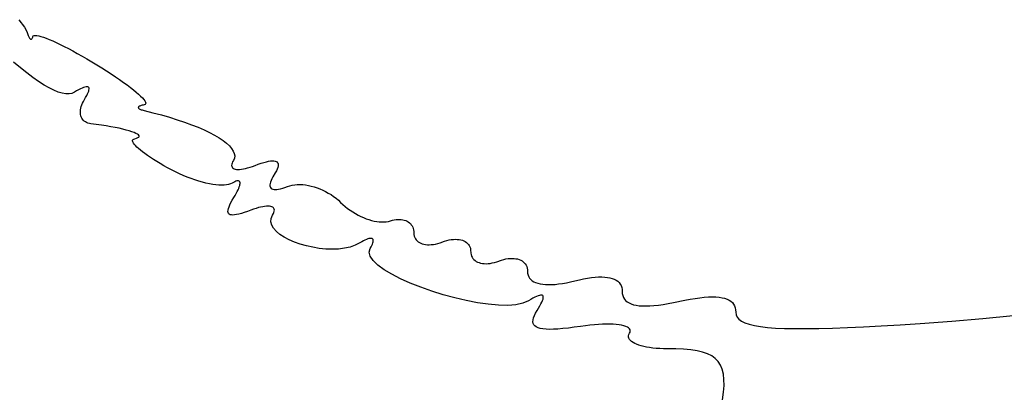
# Model space of a CAD drawing. Header units: metres. Extents: x 7 to 471, y 42 to 513.
# Tile 9 of 85: x 93.2 to 111.54, y 133.47 to 140.54. Entities that reach past the tile are written whole.
import ezdxf

# ---------------------------------------------------------------- set-up
doc = ezdxf.new("R2010")
doc.units = ezdxf.units.M

msp = doc.modelspace()

# ---------------------------------------------------------------- linework, layer by layer
for p, q in [((93.1823, 140.536), (93.2841, 140.4)), ((93.2841, 140.4), (93.3288, 140.317)), ((93.3288, 140.317), (93.3346, 140.296)), ((93.3346, 140.296), (93.3405, 140.277)), ((93.3405, 140.277), (93.3466, 140.259)), ((93.3466, 140.259), (93.3528, 140.243)), ((93.3528, 140.243), (93.3591, 140.228)), ((93.3591, 140.228), (93.3654, 140.215)), ((93.3654, 140.215), (93.3718, 140.204)), ((93.3718, 140.204), (93.3781, 140.194)), ((93.3781, 140.194), (93.3844, 140.187)), ((93.3844, 140.187), (93.3905, 140.181)), ((93.3905, 140.181), (93.3966, 140.176)), ((93.3966, 140.176), (93.4026, 140.174)), ((93.414, 140.175), (93.4194, 140.178)), ((93.4194, 140.178), (93.4245, 140.183)), ((93.4245, 140.183), (93.4294, 140.191)), ((93.4294, 140.191), (93.4339, 140.2)), ((93.4339, 140.2), (93.4382, 140.211)), ((93.4382, 140.211), (93.442, 140.224)), ((93.442, 140.224), (93.4494, 140.236)), ((93.4494, 140.236), (93.4642, 140.242)), ((93.4642, 140.242), (93.4861, 140.244)), ((93.4861, 140.244), (93.5147, 140.242)), ((93.5147, 140.242), (93.5497, 140.235)), ((93.5497, 140.235), (93.5908, 140.224)), ((93.5908, 140.224), (93.6377, 140.209)), ((93.6377, 140.209), (93.6901, 140.19)), ((93.6901, 140.19), (93.7476, 140.166)), ((93.4026, 140.174), (93.4084, 140.174)), ((93.4084, 140.174), (93.414, 140.175)), ((93.7476, 140.166), (93.81, 140.14)), ((93.81, 140.14), (93.877, 140.109)), ((93.877, 140.109), (93.9482, 140.075)), ((93.9482, 140.075), (94.0233, 140.038)), ((94.0233, 140.038), (94.1021, 139.997)), ((94.1021, 139.997), (94.1841, 139.954)), ((94.1841, 139.954), (94.2691, 139.908)), ((94.2691, 139.908), (94.3567, 139.859)), ((94.3567, 139.859), (94.4468, 139.807)), ((93.2085, 139.639), (93.0829, 139.744)), ((93.328, 139.544), (93.2085, 139.639)), ((94.4468, 139.807), (94.5388, 139.753)), ((94.5388, 139.753), (94.6326, 139.696)), ((94.6326, 139.696), (94.7254, 139.639)), ((94.7254, 139.639), (94.8145, 139.583)), ((93.4414, 139.459), (93.328, 139.544)), ((93.5486, 139.384), (93.4414, 139.459)), ((94.8145, 139.583), (94.8996, 139.527)), ((94.8996, 139.527), (94.9806, 139.473)), ((94.9806, 139.473), (95.057, 139.421)), ((93.6493, 139.32), (93.5486, 139.384)), ((93.7436, 139.266), (93.6493, 139.32)), ((93.8313, 139.222), (93.7436, 139.266)), ((94.3582, 139.263), (94.3272, 139.248)), ((94.386, 139.274), (94.3582, 139.263)), ((94.4105, 139.282), (94.386, 139.274)), ((94.4317, 139.287), (94.4105, 139.282)), ((94.4495, 139.288), (94.4317, 139.287)), ((94.4641, 139.286), (94.4495, 139.288)), ((94.4753, 139.281), (94.4641, 139.286)), ((94.4831, 139.273), (94.4753, 139.281)), ((94.4876, 139.261), (94.4831, 139.273)), ((94.4887, 139.246), (94.4876, 139.261)), ((95.057, 139.421), (95.1288, 139.37)), ((95.1288, 139.37), (95.1957, 139.322)), ((95.1957, 139.322), (95.2575, 139.275)), ((95.2575, 139.275), (95.3139, 139.231)), ((93.9124, 139.189), (93.8313, 139.222)), ((93.9867, 139.167), (93.9124, 139.189)), ((94.0542, 139.155), (93.9867, 139.167)), ((94.1146, 139.154), (94.0542, 139.155)), ((94.168, 139.164), (94.1146, 139.154)), ((94.2142, 139.185), (94.168, 139.164)), ((94.2552, 139.209), (94.2142, 139.185)), ((94.2928, 139.23), (94.2552, 139.209)), ((94.3272, 139.248), (94.2928, 139.23)), ((94.4016, 139.049), (94.4242, 139.087)), ((94.4242, 139.087), (94.4435, 139.122)), ((94.4435, 139.122), (94.4593, 139.153)), ((94.4593, 139.153), (94.4718, 139.181)), ((94.4718, 139.181), (94.4808, 139.206)), ((94.4808, 139.206), (94.4864, 139.227)), ((94.4864, 139.227), (94.4887, 139.246)), ((95.3139, 139.231), (95.3648, 139.189)), ((95.3648, 139.189), (95.4098, 139.15)), ((95.4098, 139.15), (95.4487, 139.114)), ((95.4487, 139.114), (95.4814, 139.081)), ((95.4814, 139.081), (95.5075, 139.051)), ((94.3334, 138.887), (94.3414, 138.918)), ((94.3414, 138.918), (94.3522, 138.95)), ((94.3522, 138.95), (94.3658, 138.983)), ((94.3658, 138.983), (94.3823, 139.016)), ((94.3823, 139.016), (94.4016, 139.049)), ((95.4067, 138.907), (95.4056, 138.902)), ((95.4056, 138.902), (95.4067, 138.896)), ((95.4099, 138.913), (95.4067, 138.907)), ((95.4067, 138.896), (95.4099, 138.89)), ((95.4154, 138.919), (95.4099, 138.913)), ((95.423, 138.924), (95.4154, 138.919)), ((95.4328, 138.929), (95.423, 138.924)), ((95.4448, 138.934), (95.4328, 138.929)), ((95.459, 138.939), (95.4448, 138.934)), ((95.4753, 138.944), (95.459, 138.939)), ((95.4939, 138.948), (95.4753, 138.944)), ((95.5146, 138.952), (95.4939, 138.948)), ((95.5075, 139.051), (95.5269, 139.025)), ((95.5324, 138.958), (95.5146, 138.952)), ((95.5269, 139.025), (95.5394, 139.002)), ((95.5423, 138.968), (95.5324, 138.958)), ((95.5394, 139.002), (95.5446, 138.983)), ((95.5446, 138.983), (95.5423, 138.968)), ((94.3256, 138.828), (94.3281, 138.857)), ((94.3257, 138.8), (94.3256, 138.828)), ((94.3284, 138.774), (94.3257, 138.8)), ((94.3281, 138.857), (94.3334, 138.887)), ((94.3337, 138.748), (94.3284, 138.774)), ((94.3417, 138.725), (94.3337, 138.748)), ((94.3521, 138.703), (94.3417, 138.725)), ((95.4099, 138.89), (95.4154, 138.884)), ((95.4154, 138.884), (95.423, 138.878)), ((95.423, 138.878), (95.4328, 138.872)), ((95.4328, 138.872), (95.4448, 138.867)), ((95.4448, 138.867), (95.459, 138.861)), ((95.459, 138.861), (95.4753, 138.855)), ((95.4753, 138.855), (95.4939, 138.85)), ((95.4939, 138.85), (95.5146, 138.845)), ((95.5146, 138.845), (95.679, 138.805)), ((95.679, 138.805), (95.837, 138.763)), ((95.837, 138.763), (95.9882, 138.72)), ((95.9882, 138.72), (96.1323, 138.675)), ((94.3651, 138.682), (94.3521, 138.703)), ((94.3806, 138.663), (94.3651, 138.682)), ((94.3985, 138.647), (94.3806, 138.663)), ((94.4188, 138.632), (94.3985, 138.647)), ((94.4415, 138.62), (94.4188, 138.632)), ((94.4666, 138.61), (94.4415, 138.62)), ((94.494, 138.603), (94.4666, 138.61)), ((94.5236, 138.598), (94.494, 138.603)), ((94.6226, 138.585), (94.5236, 138.598)), ((94.7173, 138.572), (94.6226, 138.585)), ((94.8074, 138.558), (94.7173, 138.572)), ((94.8927, 138.544), (94.8074, 138.558)), ((94.9728, 138.529), (94.8927, 138.544)), ((95.0474, 138.514), (94.9728, 138.529)), ((96.1323, 138.675), (96.269, 138.628)), ((96.269, 138.628), (96.3978, 138.581)), ((96.3978, 138.581), (96.5184, 138.533)), ((96.5184, 138.533), (96.6304, 138.484)), ((95.1162, 138.498), (95.0474, 138.514)), ((95.1788, 138.482), (95.1162, 138.498)), ((95.2351, 138.467), (95.1788, 138.482)), ((95.2845, 138.451), (95.2351, 138.467)), ((95.3269, 138.435), (95.2845, 138.451)), ((95.3619, 138.42), (95.3269, 138.435)), ((95.3892, 138.405), (95.3619, 138.42)), ((95.4085, 138.391), (95.3892, 138.405)), ((95.3991, 138.34), (95.4151, 138.352)), ((95.4194, 138.377), (95.4085, 138.391)), ((95.4151, 138.352), (95.4217, 138.364)), ((95.4217, 138.364), (95.4194, 138.377)), ((96.6304, 138.484), (96.7336, 138.434)), ((96.7336, 138.434), (96.8274, 138.384)), ((96.8274, 138.384), (96.9117, 138.334)), ((95.2998, 138.278), (95.3005, 138.293)), ((95.3047, 138.26), (95.2998, 138.278)), ((95.3005, 138.293), (95.307, 138.305)), ((95.3152, 138.24), (95.3047, 138.26)), ((95.307, 138.305), (95.3195, 138.314)), ((95.3311, 138.218), (95.3152, 138.24)), ((95.3195, 138.314), (95.3382, 138.321)), ((95.3521, 138.193), (95.3311, 138.218)), ((95.3382, 138.321), (95.3736, 138.33)), ((95.3782, 138.166), (95.3521, 138.193)), ((95.3736, 138.33), (95.3991, 138.34)), ((95.4091, 138.138), (95.3782, 138.166)), ((96.9117, 138.334), (96.9859, 138.285)), ((96.9859, 138.285), (97.0498, 138.235)), ((97.0498, 138.235), (97.103, 138.186)), ((97.103, 138.186), (97.1451, 138.138)), ((95.4447, 138.107), (95.4091, 138.138)), ((95.4849, 138.076), (95.4447, 138.107)), ((95.5295, 138.042), (95.4849, 138.076)), ((95.5783, 138.007), (95.5295, 138.042)), ((95.6312, 137.971), (95.5783, 138.007)), ((97.1451, 138.138), (97.1758, 138.091)), ((97.1758, 138.091), (97.1947, 138.045)), ((97.1947, 138.045), (97.2015, 138)), ((97.2015, 138), (97.1958, 137.956)), ((95.688, 137.934), (95.6312, 137.971)), ((95.7485, 137.896), (95.688, 137.934)), ((95.8126, 137.857), (95.7485, 137.896)), ((95.8802, 137.818), (95.8126, 137.857)), ((95.951, 137.778), (95.8802, 137.818)), ((97.1468, 137.844), (97.1449, 137.824)), ((97.1449, 137.824), (97.147, 137.807)), ((97.1527, 137.865), (97.1468, 137.844)), ((97.147, 137.807), (97.153, 137.792)), ((97.1628, 137.889), (97.1527, 137.865)), ((97.153, 137.792), (97.1627, 137.779)), ((97.1772, 137.915), (97.1628, 137.889)), ((97.1958, 137.956), (97.1772, 137.915)), ((97.4871, 137.79), (97.5337, 137.806)), ((97.5337, 137.806), (97.5826, 137.824)), ((97.5826, 137.824), (97.6416, 137.845)), ((97.6416, 137.845), (97.6962, 137.864)), ((97.6962, 137.864), (97.7465, 137.88)), ((97.7465, 137.88), (97.7923, 137.892)), ((97.7923, 137.892), (97.8338, 137.901)), ((97.8338, 137.901), (97.871, 137.907)), ((97.871, 137.907), (97.9037, 137.909)), ((97.9037, 137.909), (97.9321, 137.908)), ((97.9321, 137.908), (97.9562, 137.905)), ((97.9562, 137.905), (97.9759, 137.897)), ((97.9759, 137.897), (97.9913, 137.887)), ((97.9913, 137.887), (98.0023, 137.873)), ((98.0023, 137.873), (98.009, 137.857)), ((98.0095, 137.813), (98.0033, 137.786)), ((98.009, 137.857), (98.0114, 137.836)), ((98.0114, 137.836), (98.0095, 137.813)), ((96.0238, 137.739), (95.951, 137.778)), ((96.0972, 137.702), (96.0238, 137.739)), ((96.1708, 137.668), (96.0972, 137.702)), ((96.2443, 137.635), (96.1708, 137.668)), ((96.3174, 137.605), (96.2443, 137.635)), ((97.1627, 137.779), (97.1761, 137.769)), ((97.1761, 137.769), (97.193, 137.76)), ((97.193, 137.76), (97.2133, 137.754)), ((97.2133, 137.754), (97.237, 137.75)), ((97.237, 137.75), (97.2639, 137.749)), ((97.2639, 137.749), (97.2939, 137.75)), ((97.2939, 137.75), (97.327, 137.753)), ((97.327, 137.753), (97.3629, 137.759)), ((97.3629, 137.759), (97.4017, 137.767)), ((97.4017, 137.767), (97.4431, 137.777)), ((97.4431, 137.777), (97.4871, 137.79)), ((97.9132, 137.61), (97.8948, 137.575)), ((97.9588, 137.687), (97.9132, 137.61)), ((97.9779, 137.723), (97.9588, 137.687)), ((97.9927, 137.756), (97.9779, 137.723)), ((98.0033, 137.786), (97.9927, 137.756)), ((96.3898, 137.578), (96.3174, 137.605)), ((96.4612, 137.553), (96.3898, 137.578)), ((96.5312, 137.531), (96.4612, 137.553)), ((96.5996, 137.511), (96.5312, 137.531)), ((96.666, 137.494), (96.5996, 137.511)), ((96.7301, 137.48), (96.666, 137.494)), ((96.7916, 137.469), (96.7301, 137.48)), ((96.8502, 137.46), (96.7916, 137.469)), ((96.9056, 137.455), (96.8502, 137.46)), ((96.9574, 137.453), (96.9056, 137.455)), ((97.0053, 137.454), (96.9574, 137.453)), ((97.0491, 137.459), (97.0053, 137.454)), ((97.0884, 137.466), (97.0491, 137.459)), ((97.1228, 137.478), (97.0884, 137.466)), ((97.1522, 137.492), (97.1228, 137.478)), ((97.1787, 137.508), (97.1522, 137.492)), ((97.2026, 137.52), (97.1787, 137.508)), ((97.224, 137.529), (97.2026, 137.52)), ((97.2428, 137.534), (97.224, 137.529)), ((97.259, 137.537), (97.2428, 137.534)), ((97.2726, 137.536), (97.259, 137.537)), ((97.2836, 137.532), (97.2726, 137.536)), ((97.292, 137.525), (97.2836, 137.532)), ((97.2872, 137.423), (97.2946, 137.447)), ((97.2978, 137.515), (97.292, 137.525)), ((97.2946, 137.447), (97.2994, 137.468)), ((97.3009, 137.502), (97.2978, 137.515)), ((97.2994, 137.468), (97.3015, 137.486)), ((97.3015, 137.486), (97.3009, 137.502)), ((97.862, 137.487), (97.8584, 137.463)), ((97.8584, 137.463), (97.8586, 137.442)), ((97.8586, 137.442), (97.8623, 137.424)), ((97.8692, 137.514), (97.862, 137.487)), ((97.8623, 137.424), (97.8697, 137.409)), ((97.8802, 137.543), (97.8692, 137.514)), ((97.8948, 137.575), (97.8802, 137.543)), ((98.1387, 137.414), (98.1848, 137.431)), ((98.1848, 137.431), (98.2274, 137.445)), ((98.2274, 137.445), (98.2724, 137.456)), ((98.2724, 137.456), (98.3194, 137.463)), ((98.3194, 137.463), (98.3681, 137.467)), ((98.3681, 137.467), (98.4184, 137.467)), ((98.4184, 137.467), (98.4699, 137.465)), ((98.4699, 137.465), (98.5224, 137.459)), ((98.5224, 137.459), (98.5756, 137.45)), ((98.5756, 137.45), (98.6293, 137.438)), ((98.6293, 137.438), (98.6832, 137.423)), ((97.1867, 137.225), (97.2102, 137.264)), ((97.2102, 137.264), (97.231, 137.301)), ((97.231, 137.301), (97.2491, 137.335)), ((97.2491, 137.335), (97.2645, 137.367)), ((97.2645, 137.367), (97.2772, 137.396)), ((97.2772, 137.396), (97.2872, 137.423)), ((97.8697, 137.409), (97.8807, 137.396)), ((97.8807, 137.396), (97.8952, 137.387)), ((97.8952, 137.387), (97.9134, 137.38)), ((97.9134, 137.38), (97.9351, 137.376)), ((97.9351, 137.376), (97.9603, 137.375)), ((97.9603, 137.375), (97.989, 137.377)), ((97.989, 137.377), (98.0212, 137.382)), ((98.0212, 137.382), (98.0569, 137.39)), ((98.0569, 137.39), (98.0961, 137.401)), ((98.0961, 137.401), (98.1387, 137.414)), ((98.6832, 137.423), (98.7371, 137.406)), ((98.7371, 137.406), (98.7906, 137.386)), ((98.7906, 137.386), (98.8436, 137.363)), ((98.8436, 137.363), (98.8957, 137.337)), ((98.8957, 137.337), (98.9467, 137.309)), ((98.9467, 137.309), (98.9964, 137.279)), ((98.9964, 137.279), (99.0445, 137.246)), ((99.0445, 137.246), (99.0907, 137.211)), ((97.096, 137.053), (97.1119, 137.09)), ((97.1119, 137.09), (97.1323, 137.131)), ((97.1323, 137.131), (97.1573, 137.176)), ((97.1573, 137.176), (97.1867, 137.225)), ((97.7591, 137.061), (97.7232, 137.055)), ((97.7922, 137.064), (97.7591, 137.061)), ((97.8222, 137.065), (97.7922, 137.064)), ((97.8491, 137.063), (97.8222, 137.065)), ((97.8728, 137.06), (97.8491, 137.063)), ((97.8931, 137.054), (97.8728, 137.06)), ((99.0907, 137.211), (99.1348, 137.174)), ((99.1348, 137.174), (99.1764, 137.134)), ((99.1764, 137.134), (99.2178, 137.095)), ((99.2178, 137.095), (99.2613, 137.057)), ((99.2613, 137.057), (99.3064, 137.021)), ((97.0764, 136.967), (97.0782, 136.991)), ((97.0794, 136.946), (97.0764, 136.967)), ((97.0782, 136.991), (97.0848, 137.02)), ((97.0871, 136.929), (97.0794, 136.946)), ((97.0848, 137.02), (97.096, 137.053)), ((97.0997, 136.916), (97.0871, 136.929)), ((97.1173, 136.906), (97.0997, 136.916)), ((97.1398, 136.901), (97.1173, 136.906)), ((97.1672, 136.899), (97.1398, 136.901)), ((97.1998, 136.901), (97.1672, 136.899)), ((97.2374, 136.907), (97.1998, 136.901)), ((97.2802, 136.916), (97.2374, 136.907)), ((97.3281, 136.93), (97.2802, 136.916)), ((97.3813, 136.946), (97.3281, 136.93)), ((97.4398, 136.967), (97.3813, 136.946)), ((97.5035, 136.99), (97.4398, 136.967)), ((97.5524, 137.008), (97.5035, 136.99)), ((97.599, 137.024), (97.5524, 137.008)), ((97.643, 137.037), (97.599, 137.024)), ((97.6844, 137.047), (97.643, 137.037)), ((97.7232, 137.055), (97.6844, 137.047)), ((97.8818, 136.836), (97.9089, 136.899)), ((97.91, 137.045), (97.8931, 137.054)), ((97.9089, 136.899), (97.9233, 136.925)), ((97.9234, 137.035), (97.91, 137.045)), ((97.9233, 136.925), (97.9334, 136.949)), ((97.9331, 137.022), (97.9234, 137.035)), ((97.9391, 137.007), (97.9331, 137.022)), ((97.9334, 136.949), (97.9393, 136.97)), ((97.9412, 136.989), (97.9391, 137.007)), ((97.9393, 136.97), (97.9412, 136.989)), ((99.3064, 137.021), (99.3531, 136.987)), ((99.3531, 136.987), (99.401, 136.956)), ((99.401, 136.956), (99.4499, 136.926)), ((99.4499, 136.926), (99.4996, 136.899)), ((99.4996, 136.899), (99.5498, 136.874)), ((99.5498, 136.874), (99.6002, 136.851)), ((97.877, 136.774), (97.8818, 136.836)), ((97.8927, 136.712), (97.877, 136.774)), ((97.9271, 136.652), (97.8927, 136.712)), ((99.6002, 136.851), (99.6507, 136.831)), ((99.6507, 136.831), (99.701, 136.814)), ((99.701, 136.814), (99.7508, 136.799)), ((99.7508, 136.799), (99.8, 136.787)), ((99.8, 136.787), (99.8481, 136.779)), ((99.8481, 136.779), (99.8952, 136.773)), ((99.8952, 136.773), (99.9407, 136.77)), ((99.9407, 136.77), (99.9846, 136.77)), ((99.9846, 136.77), (100.027, 136.773)), ((100.027, 136.773), (100.066, 136.78)), ((100.066, 136.78), (100.104, 136.791)), ((100.104, 136.791), (100.14, 136.801)), ((100.14, 136.801), (100.175, 136.809)), ((100.175, 136.809), (100.209, 136.815)), ((100.209, 136.815), (100.242, 136.818)), ((100.242, 136.818), (100.274, 136.818)), ((100.274, 136.818), (100.305, 136.816)), ((100.305, 136.816), (100.334, 136.812)), ((100.334, 136.812), (100.362, 136.805)), ((100.362, 136.805), (100.388, 136.796)), ((100.388, 136.796), (100.413, 136.785)), ((100.413, 136.785), (100.436, 136.771)), ((100.436, 136.771), (100.457, 136.756)), ((100.457, 136.756), (100.476, 136.739)), ((100.476, 136.739), (100.493, 136.719)), ((100.493, 136.719), (100.507, 136.698)), ((100.507, 136.698), (100.519, 136.675)), ((97.9783, 136.595), (97.9271, 136.652)), ((98.0446, 136.54), (97.9783, 136.595)), ((98.1241, 136.488), (98.0446, 136.54)), ((100.519, 136.675), (100.529, 136.65)), ((100.529, 136.65), (100.536, 136.624)), ((100.536, 136.624), (100.54, 136.595)), ((100.54, 136.595), (100.542, 136.566)), ((100.542, 136.566), (100.543, 136.536)), ((100.543, 136.536), (100.549, 136.508)), ((100.549, 136.508), (100.557, 136.483)), ((98.215, 136.44), (98.1241, 136.488)), ((98.3155, 136.397), (98.215, 136.44)), ((98.4238, 136.358), (98.3155, 136.397)), ((98.538, 136.326), (98.4238, 136.358)), ((98.6564, 136.299), (98.538, 136.326)), ((99.4487, 136.336), (99.3521, 136.303)), ((99.5348, 136.38), (99.4487, 136.336)), ((99.5687, 136.401), (99.5348, 136.38)), ((99.6003, 136.418), (99.5687, 136.401)), ((99.6295, 136.433), (99.6003, 136.418)), ((99.6564, 136.445), (99.6295, 136.433)), ((99.6807, 136.454), (99.6564, 136.445)), ((99.7027, 136.46), (99.6807, 136.454)), ((99.7221, 136.464), (99.7027, 136.46)), ((99.7389, 136.465), (99.7221, 136.464)), ((99.7531, 136.464), (99.7389, 136.465)), ((99.7432, 136.309), (99.7572, 136.335)), ((99.7647, 136.46), (99.7531, 136.464)), ((99.7572, 136.335), (99.7683, 136.359)), ((99.7736, 136.453), (99.7647, 136.46)), ((99.7683, 136.359), (99.7764, 136.381)), ((99.7798, 136.444), (99.7736, 136.453)), ((99.7764, 136.381), (99.7815, 136.401)), ((99.7832, 136.432), (99.7798, 136.444)), ((99.7815, 136.401), (99.7838, 136.418)), ((99.7838, 136.418), (99.7832, 136.432)), ((100.557, 136.483), (100.569, 136.459)), ((100.569, 136.459), (100.583, 136.437)), ((100.583, 136.437), (100.601, 136.418)), ((100.601, 136.418), (100.621, 136.401)), ((100.621, 136.401), (100.644, 136.386)), ((100.644, 136.386), (100.669, 136.373)), ((100.669, 136.373), (100.697, 136.363)), ((100.697, 136.363), (100.727, 136.355)), ((100.727, 136.355), (100.759, 136.35)), ((100.759, 136.35), (100.793, 136.346)), ((100.793, 136.346), (100.828, 136.346)), ((100.828, 136.346), (100.865, 136.348)), ((100.865, 136.348), (100.904, 136.352)), ((100.904, 136.352), (100.944, 136.36)), ((100.944, 136.36), (100.985, 136.369)), ((100.985, 136.369), (101.028, 136.382)), ((101.028, 136.382), (101.114, 136.413)), ((101.114, 136.413), (101.156, 136.425)), ((101.156, 136.425), (101.198, 136.435)), ((101.198, 136.435), (101.238, 136.442)), ((101.238, 136.442), (101.276, 136.446)), ((101.276, 136.446), (101.313, 136.448)), ((101.313, 136.448), (101.349, 136.447)), ((101.349, 136.447), (101.383, 136.444)), ((101.383, 136.444), (101.415, 136.438)), ((101.415, 136.438), (101.445, 136.429)), ((101.445, 136.429), (101.472, 136.419)), ((101.472, 136.419), (101.498, 136.405)), ((101.498, 136.405), (101.52, 136.39)), ((101.52, 136.39), (101.541, 136.372)), ((101.541, 136.372), (101.558, 136.352)), ((101.558, 136.352), (101.573, 136.33)), ((101.573, 136.33), (101.585, 136.306)), ((98.7771, 136.279), (98.6564, 136.299)), ((98.8984, 136.267), (98.7771, 136.279)), ((99.0183, 136.263), (98.8984, 136.267)), ((99.1351, 136.267), (99.0183, 136.263)), ((99.247, 136.28), (99.1351, 136.267)), ((99.3521, 136.303), (99.247, 136.28)), ((99.7048, 136.208), (99.726, 136.279)), ((99.7238, 136.131), (99.7048, 136.208)), ((99.726, 136.279), (99.7432, 136.309)), ((101.585, 136.306), (101.593, 136.28)), ((101.593, 136.28), (101.598, 136.251)), ((101.598, 136.251), (101.602, 136.191)), ((101.602, 136.191), (101.607, 136.162)), ((101.607, 136.162), (101.615, 136.136)), ((99.7793, 136.05), (99.7238, 136.131)), ((99.8676, 135.966), (99.7793, 136.05)), ((99.9848, 135.882), (99.8676, 135.966)), ((101.615, 136.136), (101.627, 136.112)), ((101.627, 136.112), (101.642, 136.09)), ((101.642, 136.09), (101.659, 136.07)), ((101.659, 136.07), (101.68, 136.052)), ((101.68, 136.052), (101.702, 136.037)), ((101.702, 136.037), (101.728, 136.023)), ((101.728, 136.023), (101.755, 136.013)), ((101.755, 136.013), (101.785, 136.004)), ((101.785, 136.004), (101.817, 135.998)), ((101.817, 135.998), (101.851, 135.995)), ((101.851, 135.995), (101.887, 135.994)), ((101.887, 135.994), (101.924, 135.996)), ((101.924, 135.996), (101.962, 136)), ((101.962, 136), (102.002, 136.007)), ((102.002, 136.007), (102.044, 136.017)), ((102.044, 136.017), (102.086, 136.029)), ((102.086, 136.029), (102.172, 136.06)), ((102.172, 136.06), (102.215, 136.072)), ((102.215, 136.072), (102.256, 136.082)), ((102.256, 136.082), (102.296, 136.088)), ((102.296, 136.088), (102.335, 136.092)), ((102.335, 136.092), (102.372, 136.093)), ((102.372, 136.093), (102.407, 136.092)), ((102.407, 136.092), (102.441, 136.087)), ((102.441, 136.087), (102.473, 136.081)), ((102.473, 136.081), (102.503, 136.071)), ((102.503, 136.071), (102.531, 136.06)), ((102.531, 136.06), (102.556, 136.045)), ((102.556, 136.045), (102.579, 136.029)), ((102.579, 136.029), (102.599, 136.01)), ((102.599, 136.01), (102.617, 135.989)), ((102.617, 135.989), (102.631, 135.965)), ((102.631, 135.965), (102.643, 135.94)), ((100.127, 135.797), (99.9848, 135.882)), ((100.291, 135.714), (100.127, 135.797)), ((102.643, 135.94), (102.651, 135.912)), ((102.651, 135.912), (102.657, 135.882)), ((102.657, 135.882), (102.658, 135.85)), ((102.658, 135.85), (102.661, 135.815)), ((102.661, 135.815), (102.668, 135.782)), ((102.668, 135.782), (102.68, 135.751)), ((100.473, 135.632), (100.291, 135.714)), ((100.669, 135.555), (100.473, 135.632)), ((102.68, 135.751), (102.697, 135.724)), ((102.697, 135.724), (102.719, 135.699)), ((102.719, 135.699), (102.745, 135.677)), ((102.745, 135.677), (102.776, 135.658)), ((102.776, 135.658), (102.81, 135.642)), ((102.81, 135.642), (102.85, 135.628)), ((102.85, 135.628), (102.893, 135.618)), ((102.893, 135.618), (102.941, 135.61)), ((102.941, 135.61), (102.992, 135.605)), ((102.992, 135.605), (103.048, 135.604)), ((103.048, 135.604), (103.107, 135.605)), ((103.107, 135.605), (103.171, 135.609)), ((103.171, 135.609), (103.237, 135.616)), ((103.237, 135.616), (103.308, 135.626)), ((103.308, 135.626), (103.382, 135.639)), ((103.382, 135.639), (103.459, 135.655)), ((103.459, 135.655), (103.54, 135.674)), ((103.54, 135.674), (103.624, 135.694)), ((103.624, 135.694), (103.703, 135.711)), ((103.703, 135.711), (103.779, 135.725)), ((103.779, 135.725), (103.851, 135.735)), ((103.851, 135.735), (103.919, 135.742)), ((103.919, 135.742), (103.982, 135.746)), ((103.982, 135.746), (104.042, 135.747)), ((104.042, 135.747), (104.097, 135.745)), ((104.097, 135.745), (104.148, 135.739)), ((104.148, 135.739), (104.195, 135.731)), ((104.195, 135.731), (104.238, 135.719)), ((104.238, 135.719), (104.276, 135.705)), ((104.276, 135.705), (104.31, 135.687)), ((104.31, 135.687), (104.339, 135.666)), ((104.339, 135.666), (104.365, 135.642)), ((104.365, 135.642), (104.385, 135.615)), ((104.385, 135.615), (104.401, 135.585)), ((100.875, 135.482), (100.669, 135.555)), ((101.088, 135.416), (100.875, 135.482)), ((101.303, 135.357), (101.088, 135.416)), ((102.903, 135.409), (102.882, 135.404)), ((102.921, 135.409), (102.903, 135.409)), ((102.934, 135.406), (102.921, 135.409)), ((102.944, 135.399), (102.934, 135.406)), ((104.401, 135.585), (104.413, 135.552)), ((104.413, 135.552), (104.42, 135.516)), ((104.42, 135.516), (104.422, 135.477)), ((104.422, 135.477), (104.425, 135.436)), ((104.425, 135.436), (104.433, 135.399)), ((101.518, 135.307), (101.303, 135.357)), ((101.727, 135.266), (101.518, 135.307)), ((101.928, 135.237), (101.727, 135.266)), ((102.117, 135.22), (101.928, 135.237)), ((102.443, 135.228), (102.29, 135.217)), ((102.573, 135.256), (102.443, 135.228)), ((102.675, 135.301), (102.573, 135.256)), ((102.719, 135.327), (102.675, 135.301)), ((102.759, 135.35), (102.719, 135.327)), ((102.796, 135.369), (102.759, 135.35)), ((102.828, 135.385), (102.796, 135.369)), ((102.857, 135.396), (102.828, 135.385)), ((102.882, 135.404), (102.857, 135.396)), ((102.89, 135.207), (102.909, 135.244)), ((102.909, 135.244), (102.925, 135.278)), ((102.925, 135.278), (102.938, 135.307)), ((102.938, 135.307), (102.947, 135.333)), ((102.95, 135.388), (102.944, 135.399)), ((102.947, 135.333), (102.952, 135.355)), ((102.953, 135.374), (102.95, 135.388)), ((102.952, 135.355), (102.953, 135.374)), ((104.433, 135.399), (104.446, 135.365)), ((104.446, 135.365), (104.464, 135.334)), ((104.464, 135.334), (104.487, 135.307)), ((104.487, 135.307), (104.516, 135.283)), ((104.516, 135.283), (104.55, 135.262)), ((104.55, 135.262), (104.59, 135.244)), ((104.59, 135.244), (104.634, 135.23)), ((104.634, 135.23), (104.684, 135.219)), ((105.015, 135.214), (105.097, 135.222)), ((105.097, 135.222), (105.185, 135.234)), ((105.185, 135.234), (105.278, 135.25)), ((105.278, 135.25), (105.376, 135.268)), ((105.376, 135.268), (105.587, 135.313)), ((105.587, 135.313), (105.687, 135.332)), ((105.687, 135.332), (105.782, 135.347)), ((105.782, 135.347), (105.87, 135.359)), ((105.87, 135.359), (105.953, 135.368)), ((105.953, 135.368), (106.03, 135.374)), ((106.03, 135.374), (106.102, 135.376)), ((106.102, 135.376), (106.168, 135.374)), ((106.168, 135.374), (106.228, 135.37)), ((106.228, 135.37), (106.283, 135.361)), ((106.283, 135.361), (106.332, 135.35)), ((106.332, 135.35), (106.376, 135.335)), ((106.376, 135.335), (106.415, 135.316)), ((106.415, 135.316), (106.448, 135.294)), ((106.448, 135.294), (106.476, 135.269)), ((106.476, 135.269), (106.499, 135.24)), ((106.499, 135.24), (106.516, 135.207)), ((102.29, 135.217), (102.117, 135.22)), ((102.788, 135.026), (102.81, 135.071)), ((102.81, 135.071), (102.839, 135.121)), ((102.839, 135.121), (102.866, 135.166)), ((102.866, 135.166), (102.89, 135.207)), ((104.684, 135.219), (104.74, 135.211)), ((104.74, 135.211), (104.8, 135.207)), ((104.8, 135.207), (104.866, 135.206)), ((104.866, 135.206), (104.938, 135.208)), ((104.938, 135.208), (105.015, 135.214)), ((106.516, 135.207), (106.529, 135.171)), ((106.529, 135.171), (106.536, 135.132)), ((106.536, 135.132), (106.539, 135.088)), ((106.539, 135.088), (106.545, 135.041)), ((106.545, 135.041), (106.565, 134.998)), ((102.76, 134.913), (102.762, 134.946)), ((102.764, 134.883), (102.76, 134.913)), ((102.762, 134.946), (102.772, 134.984)), ((102.775, 134.856), (102.764, 134.883)), ((102.772, 134.984), (102.788, 135.026)), ((102.794, 134.834), (102.775, 134.856)), ((103.904, 134.856), (103.822, 134.848)), ((103.982, 134.862), (103.904, 134.856)), ((104.057, 134.866), (103.982, 134.862)), ((104.128, 134.867), (104.057, 134.866)), ((104.194, 134.867), (104.128, 134.867)), ((104.256, 134.865), (104.194, 134.867)), ((104.313, 134.86), (104.256, 134.865)), ((104.365, 134.854), (104.313, 134.86)), ((106.565, 134.998), (106.598, 134.959)), ((106.598, 134.959), (106.646, 134.924)), ((106.646, 134.924), (106.709, 134.893)), ((106.709, 134.893), (106.789, 134.866)), ((106.789, 134.866), (106.885, 134.843)), ((109.248, 134.835), (109.6, 134.855)), ((109.6, 134.855), (109.978, 134.879)), ((109.978, 134.879), (110.563, 134.921)), ((110.563, 134.921), (111.14, 134.972)), ((111.14, 134.972), (111.707, 135.03)), ((102.82, 134.815), (102.794, 134.834)), ((102.854, 134.799), (102.82, 134.815)), ((102.896, 134.787), (102.854, 134.799)), ((102.945, 134.778), (102.896, 134.787)), ((103.003, 134.773), (102.945, 134.778)), ((103.069, 134.771), (103.003, 134.773)), ((103.143, 134.773), (103.069, 134.771)), ((103.226, 134.777), (103.143, 134.773)), ((103.318, 134.785), (103.226, 134.777)), ((103.419, 134.796), (103.318, 134.785)), ((103.529, 134.81), (103.419, 134.796)), ((103.648, 134.826), (103.529, 134.81)), ((103.736, 134.838), (103.648, 134.826)), ((103.822, 134.848), (103.736, 134.838)), ((104.412, 134.846), (104.365, 134.854)), ((104.453, 134.837), (104.412, 134.846)), ((104.489, 134.825), (104.453, 134.837)), ((104.519, 134.812), (104.489, 134.825)), ((104.543, 134.797), (104.519, 134.812)), ((104.542, 134.651), (104.547, 134.674)), ((104.56, 134.78), (104.543, 134.797)), ((104.547, 134.674), (104.559, 134.697)), ((104.559, 134.697), (104.57, 134.72)), ((104.57, 134.762), (104.56, 134.78)), ((104.574, 134.742), (104.57, 134.762)), ((104.57, 134.72), (104.574, 134.742)), ((106.885, 134.843), (106.998, 134.823)), ((106.998, 134.823), (107.13, 134.808)), ((107.13, 134.808), (107.28, 134.796)), ((107.28, 134.796), (107.45, 134.788)), ((107.45, 134.788), (107.641, 134.784)), ((107.641, 134.784), (107.852, 134.784)), ((107.852, 134.784), (108.085, 134.787)), ((108.085, 134.787), (108.34, 134.794)), ((108.34, 134.794), (108.619, 134.804)), ((108.619, 134.804), (108.921, 134.817)), ((108.921, 134.817), (109.248, 134.835)), ((104.542, 134.628), (104.542, 134.651)), ((104.548, 134.606), (104.542, 134.628)), ((104.559, 134.585), (104.548, 134.606)), ((104.576, 134.565), (104.559, 134.585)), ((104.598, 134.545), (104.576, 134.565)), ((104.625, 134.527), (104.598, 134.545)), ((104.656, 134.51), (104.625, 134.527)), ((104.692, 134.493), (104.656, 134.51)), ((104.733, 134.478), (104.692, 134.493)), ((104.777, 134.464), (104.733, 134.478)), ((104.826, 134.452), (104.777, 134.464)), ((104.878, 134.441), (104.826, 134.452)), ((104.934, 134.431), (104.878, 134.441)), ((104.994, 134.423), (104.934, 134.431)), ((105.056, 134.417), (104.994, 134.423)), ((105.122, 134.412), (105.056, 134.417)), ((105.191, 134.409), (105.122, 134.412)), ((105.263, 134.408), (105.191, 134.409)), ((105.422, 134.406), (105.263, 134.408)), ((105.568, 134.4), (105.422, 134.406)), ((105.699, 134.388), (105.568, 134.4)), ((105.817, 134.37), (105.699, 134.388)), ((105.921, 134.346), (105.817, 134.37)), ((106.013, 134.315), (105.921, 134.346)), ((106.092, 134.276), (106.013, 134.315)), ((106.158, 134.228), (106.092, 134.276)), ((106.213, 134.171), (106.158, 134.228)), ((106.256, 134.105), (106.213, 134.171)), ((106.288, 134.027), (106.256, 134.105)), ((106.309, 133.939), (106.288, 134.027)), ((106.319, 133.838), (106.309, 133.939)), ((106.32, 133.725), (106.319, 133.838)), ((106.291, 133.459), (106.31, 133.599)), ((106.31, 133.599), (106.32, 133.725))]:
    msp.add_line(p, q)

doc.saveas('drawing.dxf')
